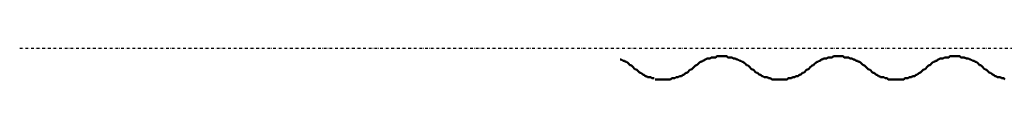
# Model space of a CAD drawing. Extents: x -11408 to 65836, y 12866 to 56869.
# Tile 1 of 68: x -11408 to -9170, y 13901 to 13971. Entities that reach past the tile are written whole.
import ezdxf

# ---------------------------------------------------------------- set-up
doc = ezdxf.new("R2010")
doc.units = 0
doc.linetypes.add('DASHDOT', pattern=[25.4, 12.7, -6.35, 0, -6.35])
doc.layers.add('stramien', color=1, linetype='DASHDOT')
doc.layers.add('vanarris', color=253, linetype='Continuous')

msp = doc.modelspace()

# ---------------------------------------------------------------- linework, layer by layer
at = {"layer": 'stramien', "color": 1, "ltscale": 0.5}
msp.add_lwpolyline([(63695.6, 13971.2), (-11408.5, 13971.2)], dxfattribs=at)
at = {"layer": 'vanarris', "lineweight": 50}
for p, q in [((-9846.1, 13948.7), (-9848.6, 13946.2)), ((-9841.1, 13948.7), (-9846.1, 13948.7)), ((-9838.6, 13948.7), (-9841.1, 13948.7)), ((-9836.1, 13951.2), (-9838.6, 13948.7)), ((-9833.6, 13951.2), (-9836.1, 13951.2)), ((-9831.1, 13951.2), (-9833.6, 13951.2)), ((-9826.1, 13951.2), (-9831.1, 13951.2)), ((-9823.6, 13953.7), (-9826.1, 13951.2)), ((-9821.1, 13953.7), (-9823.6, 13953.7)), ((-9818.6, 13953.7), (-9821.1, 13953.7)), ((-9813.6, 13953.7), (-9818.6, 13953.7)), ((-9811.1, 13953.7), (-9813.6, 13953.7)), ((-9808.6, 13953.7), (-9811.1, 13953.7)), ((-9806.1, 13953.7), (-9808.6, 13953.7)), ((-9801.1, 13953.7), (-9806.1, 13953.7)), ((-9798.6, 13951.2), (-9801.1, 13953.7)), ((-9796.1, 13951.2), (-9798.6, 13951.2)), ((-9793.6, 13951.2), (-9796.1, 13951.2)), ((-9788.6, 13951.2), (-9793.6, 13951.2)), ((-9786.1, 13948.7), (-9788.6, 13951.2)), ((-9783.6, 13948.7), (-9786.1, 13948.7)), ((-9781.1, 13948.7), (-9783.6, 13948.7)), ((-9778.6, 13946.2), (-9781.1, 13948.7)), ((-9581.1, 13948.7), (-9583.6, 13946.2)), ((-9576.1, 13948.7), (-9581.1, 13948.7)), ((-9573.6, 13948.7), (-9576.1, 13948.7)), ((-9571.1, 13951.2), (-9573.6, 13948.7)), ((-9568.6, 13951.2), (-9571.1, 13951.2)), ((-9566.1, 13951.2), (-9568.6, 13951.2)), ((-9561.1, 13951.2), (-9566.1, 13951.2)), ((-9558.6, 13953.7), (-9561.1, 13951.2)), ((-9556.1, 13953.7), (-9558.6, 13953.7)), ((-9553.6, 13953.7), (-9556.1, 13953.7)), ((-9548.6, 13953.7), (-9553.6, 13953.7)), ((-9546.1, 13953.7), (-9548.6, 13953.7)), ((-9543.6, 13953.7), (-9546.1, 13953.7)), ((-9541.1, 13953.7), (-9543.6, 13953.7)), ((-9536.1, 13953.7), (-9541.1, 13953.7)), ((-9533.6, 13951.2), (-9536.1, 13953.7)), ((-9531.1, 13951.2), (-9533.6, 13951.2)), ((-9528.6, 13951.2), (-9531.1, 13951.2)), ((-9523.6, 13951.2), (-9528.6, 13951.2)), ((-9521.1, 13948.7), (-9523.6, 13951.2)), ((-9518.6, 13948.7), (-9521.1, 13948.7)), ((-9516.1, 13948.7), (-9518.6, 13948.7)), ((-9513.6, 13946.2), (-9516.1, 13948.7)), ((-9316.1, 13948.7), (-9318.6, 13946.2)), ((-9311.1, 13948.7), (-9316.1, 13948.7)), ((-9308.6, 13948.7), (-9311.1, 13948.7)), ((-9306.1, 13951.2), (-9308.6, 13948.7)), ((-9303.6, 13951.2), (-9306.1, 13951.2)), ((-9301.1, 13951.2), (-9303.6, 13951.2)), ((-9296.1, 13951.2), (-9301.1, 13951.2)), ((-9293.6, 13953.7), (-9296.1, 13951.2)), ((-9291.1, 13953.7), (-9293.6, 13953.7)), ((-9288.6, 13953.7), (-9291.1, 13953.7)), ((-9283.6, 13953.7), (-9288.6, 13953.7)), ((-9281.1, 13953.7), (-9283.6, 13953.7)), ((-9278.6, 13953.7), (-9281.1, 13953.7)), ((-9276.1, 13953.7), (-9278.6, 13953.7)), ((-9271.1, 13953.7), (-9276.1, 13953.7)), ((-9268.6, 13951.2), (-9271.1, 13953.7)), ((-9266.1, 13951.2), (-9268.6, 13951.2)), ((-9263.6, 13951.2), (-9266.1, 13951.2)), ((-9261.1, 13951.2), (-9263.6, 13951.2)), ((-9256.1, 13948.7), (-9261.1, 13951.2)), ((-9253.6, 13948.7), (-9256.1, 13948.7)), ((-9251.1, 13948.7), (-9253.6, 13948.7)), ((-9248.6, 13946.2), (-9251.1, 13948.7)), ((-10041.1, 13946.2), (-10043.6, 13946.2)), ((-10036.1, 13943.7), (-10041.1, 13946.2)), ((-10033.6, 13943.7), (-10036.1, 13943.7)), ((-10031.1, 13941.2), (-10033.6, 13943.7)), ((-10028.6, 13941.2), (-10031.1, 13941.2)), ((-10026.1, 13938.7), (-10028.6, 13941.2)), ((-10023.6, 13936.2), (-10026.1, 13938.7)), ((-10021.1, 13933.7), (-10023.6, 13936.2)), ((-10018.6, 13933.7), (-10021.1, 13933.7)), ((-10016.1, 13931.2), (-10018.6, 13933.7)), ((-10013.6, 13928.7), (-10016.1, 13931.2)), ((-10011.1, 13926.2), (-10013.6, 13928.7)), ((-10008.6, 13923.7), (-10011.1, 13926.2)), ((-9878.6, 13926.2), (-9881.1, 13923.7)), ((-9876.1, 13928.7), (-9878.6, 13926.2)), ((-9873.6, 13931.2), (-9876.1, 13928.7)), ((-9871.1, 13933.7), (-9873.6, 13931.2)), ((-9868.6, 13933.7), (-9871.1, 13933.7)), ((-9866.1, 13936.2), (-9868.6, 13933.7)), ((-9863.6, 13938.7), (-9866.1, 13936.2)), ((-9861.1, 13941.2), (-9863.6, 13938.7)), ((-9858.6, 13941.2), (-9861.1, 13941.2)), ((-9856.1, 13943.7), (-9858.6, 13941.2)), ((-9853.6, 13943.7), (-9856.1, 13943.7)), ((-9851.1, 13946.2), (-9853.6, 13943.7)), ((-9848.6, 13946.2), (-9851.1, 13946.2)), ((-9776.1, 13946.2), (-9778.6, 13946.2)), ((-9771.1, 13943.7), (-9776.1, 13946.2)), ((-9768.6, 13943.7), (-9771.1, 13943.7)), ((-9766.1, 13941.2), (-9768.6, 13943.7)), ((-9763.6, 13941.2), (-9766.1, 13941.2)), ((-9761.1, 13938.7), (-9763.6, 13941.2)), ((-9758.6, 13936.2), (-9761.1, 13938.7)), ((-9756.1, 13933.7), (-9758.6, 13936.2)), ((-9753.6, 13933.7), (-9756.1, 13933.7)), ((-9751.1, 13931.2), (-9753.6, 13933.7)), ((-9748.6, 13928.7), (-9751.1, 13931.2)), ((-9746.1, 13926.2), (-9748.6, 13928.7)), ((-9743.6, 13923.7), (-9746.1, 13926.2)), ((-9613.6, 13926.2), (-9616.1, 13923.7)), ((-9611.1, 13928.7), (-9613.6, 13926.2)), ((-9608.6, 13931.2), (-9611.1, 13928.7)), ((-9606.1, 13933.7), (-9608.6, 13931.2)), ((-9603.6, 13933.7), (-9606.1, 13933.7)), ((-9601.1, 13936.2), (-9603.6, 13933.7)), ((-9598.6, 13938.7), (-9601.1, 13936.2)), ((-9596.1, 13941.2), (-9598.6, 13938.7)), ((-9593.6, 13941.2), (-9596.1, 13941.2)), ((-9591.1, 13943.7), (-9593.6, 13941.2)), ((-9588.6, 13943.7), (-9591.1, 13943.7)), ((-9586.1, 13946.2), (-9588.6, 13943.7)), ((-9583.6, 13946.2), (-9586.1, 13946.2)), ((-9511.1, 13946.2), (-9513.6, 13946.2)), ((-9506.1, 13943.7), (-9511.1, 13946.2)), ((-9503.6, 13943.7), (-9506.1, 13943.7)), ((-9501.1, 13941.2), (-9503.6, 13943.7)), ((-9498.6, 13941.2), (-9501.1, 13941.2)), ((-9496.1, 13938.7), (-9498.6, 13941.2)), ((-9493.6, 13936.2), (-9496.1, 13938.7)), ((-9491.1, 13933.7), (-9493.6, 13936.2)), ((-9488.6, 13933.7), (-9491.1, 13933.7)), ((-9486.1, 13931.2), (-9488.6, 13933.7)), ((-9483.6, 13928.7), (-9486.1, 13931.2)), ((-9481.1, 13926.2), (-9483.6, 13928.7)), ((-9478.6, 13923.7), (-9481.1, 13926.2)), ((-9348.6, 13926.2), (-9351.1, 13923.7)), ((-9346.1, 13928.7), (-9348.6, 13926.2)), ((-9343.6, 13931.2), (-9346.1, 13928.7)), ((-9341.1, 13933.7), (-9343.6, 13931.2)), ((-9338.6, 13933.7), (-9341.1, 13933.7)), ((-9336.1, 13936.2), (-9338.6, 13933.7)), ((-9333.6, 13938.7), (-9336.1, 13936.2)), ((-9331.1, 13941.2), (-9333.6, 13938.7)), ((-9328.6, 13941.2), (-9331.1, 13941.2)), ((-9326.1, 13943.7), (-9328.6, 13941.2)), ((-9323.6, 13943.7), (-9326.1, 13943.7)), ((-9321.1, 13946.2), (-9323.6, 13943.7)), ((-9318.6, 13946.2), (-9321.1, 13946.2)), ((-9246.1, 13946.2), (-9248.6, 13946.2)), ((-9241.1, 13943.7), (-9246.1, 13946.2)), ((-9238.6, 13943.7), (-9241.1, 13943.7)), ((-9236.1, 13941.2), (-9238.6, 13943.7)), ((-9233.6, 13941.2), (-9236.1, 13941.2)), ((-9231.1, 13938.7), (-9233.6, 13941.2)), ((-9228.6, 13936.2), (-9231.1, 13938.7)), ((-9226.1, 13933.7), (-9228.6, 13936.2)), ((-9223.6, 13933.7), (-9226.1, 13933.7)), ((-9221.1, 13931.2), (-9223.6, 13933.7)), ((-9218.6, 13928.7), (-9221.1, 13931.2)), ((-9216.1, 13926.2), (-9218.6, 13928.7)), ((-9213.6, 13923.7), (-9216.1, 13926.2)), ((-10006.1, 13923.7), (-10008.6, 13923.7)), ((-10003.6, 13921.2), (-10006.1, 13923.7)), ((-10001.1, 13918.7), (-10003.6, 13921.2)), ((-9998.6, 13916.2), (-10001.1, 13918.7)), ((-9996.1, 13916.2), (-9998.6, 13916.2)), ((-9993.6, 13913.7), (-9996.1, 13916.2)), ((-9991.1, 13911.2), (-9993.6, 13913.7)), ((-9988.6, 13911.2), (-9991.1, 13911.2)), ((-9986.1, 13908.7), (-9988.6, 13911.2)), ((-9983.6, 13908.7), (-9986.1, 13908.7)), ((-9981.1, 13906.2), (-9983.6, 13908.7)), ((-9978.6, 13906.2), (-9981.1, 13906.2)), ((-9973.6, 13906.2), (-9978.6, 13906.2)), ((-9971.1, 13903.7), (-9973.6, 13906.2)), ((-9968.6, 13903.7), (-9971.1, 13903.7)), ((-9966.1, 13903.7), (-9968.6, 13903.7)), ((-9926.1, 13903.7), (-9928.6, 13901.2)), ((-9921.1, 13903.7), (-9926.1, 13903.7)), ((-9918.6, 13903.7), (-9921.1, 13903.7)), ((-9916.1, 13906.2), (-9918.6, 13903.7)), ((-9913.6, 13906.2), (-9916.1, 13906.2)), ((-9911.1, 13906.2), (-9913.6, 13906.2)), ((-9908.6, 13908.7), (-9911.1, 13906.2)), ((-9903.6, 13908.7), (-9908.6, 13908.7)), ((-9901.1, 13911.2), (-9903.6, 13908.7)), ((-9898.6, 13911.2), (-9901.1, 13911.2)), ((-9896.1, 13913.7), (-9898.6, 13911.2)), ((-9893.6, 13916.2), (-9896.1, 13913.7)), ((-9891.1, 13916.2), (-9893.6, 13916.2)), ((-9888.6, 13918.7), (-9891.1, 13916.2)), ((-9886.1, 13921.2), (-9888.6, 13918.7)), ((-9883.6, 13923.7), (-9886.1, 13921.2)), ((-9881.1, 13923.7), (-9883.6, 13923.7)), ((-9741.1, 13923.7), (-9743.6, 13923.7)), ((-9738.6, 13921.2), (-9741.1, 13923.7)), ((-9736.1, 13918.7), (-9738.6, 13921.2)), ((-9733.6, 13916.2), (-9736.1, 13918.7)), ((-9731.1, 13916.2), (-9733.6, 13916.2)), ((-9728.6, 13913.7), (-9731.1, 13916.2)), ((-9726.1, 13911.2), (-9728.6, 13913.7)), ((-9723.6, 13911.2), (-9726.1, 13911.2)), ((-9721.1, 13908.7), (-9723.6, 13911.2)), ((-9718.6, 13908.7), (-9721.1, 13908.7)), ((-9716.1, 13906.2), (-9718.6, 13908.7)), ((-9713.6, 13906.2), (-9716.1, 13906.2)), ((-9708.6, 13906.2), (-9713.6, 13906.2)), ((-9706.1, 13903.7), (-9708.6, 13906.2)), ((-9703.6, 13903.7), (-9706.1, 13903.7)), ((-9701.1, 13903.7), (-9703.6, 13903.7)), ((-9698.6, 13901.2), (-9701.1, 13903.7)), ((-9661.1, 13903.7), (-9663.6, 13901.2)), ((-9656.1, 13903.7), (-9661.1, 13903.7)), ((-9653.6, 13903.7), (-9656.1, 13903.7)), ((-9651.1, 13906.2), (-9653.6, 13903.7)), ((-9648.6, 13906.2), (-9651.1, 13906.2)), ((-9646.1, 13906.2), (-9648.6, 13906.2)), ((-9643.6, 13908.7), (-9646.1, 13906.2)), ((-9638.6, 13908.7), (-9643.6, 13908.7)), ((-9636.1, 13911.2), (-9638.6, 13908.7)), ((-9633.6, 13911.2), (-9636.1, 13911.2)), ((-9631.1, 13913.7), (-9633.6, 13911.2)), ((-9628.6, 13916.2), (-9631.1, 13913.7)), ((-9626.1, 13916.2), (-9628.6, 13916.2)), ((-9623.6, 13918.7), (-9626.1, 13916.2)), ((-9621.1, 13921.2), (-9623.6, 13918.7)), ((-9618.6, 13923.7), (-9621.1, 13921.2)), ((-9616.1, 13923.7), (-9618.6, 13923.7)), ((-9476.1, 13923.7), (-9478.6, 13923.7)), ((-9473.6, 13921.2), (-9476.1, 13923.7)), ((-9471.1, 13918.7), (-9473.6, 13921.2)), ((-9468.6, 13916.2), (-9471.1, 13918.7)), ((-9466.1, 13916.2), (-9468.6, 13916.2)), ((-9463.6, 13913.7), (-9466.1, 13916.2)), ((-9461.1, 13911.2), (-9463.6, 13913.7)), ((-9458.6, 13911.2), (-9461.1, 13911.2)), ((-9456.1, 13908.7), (-9458.6, 13911.2)), ((-9453.6, 13908.7), (-9456.1, 13908.7)), ((-9451.1, 13906.2), (-9453.6, 13908.7)), ((-9448.6, 13906.2), (-9451.1, 13906.2)), ((-9443.6, 13906.2), (-9448.6, 13906.2)), ((-9441.1, 13903.7), (-9443.6, 13906.2)), ((-9438.6, 13903.7), (-9441.1, 13903.7)), ((-9436.1, 13903.7), (-9438.6, 13903.7)), ((-9433.6, 13901.2), (-9436.1, 13903.7)), ((-9396.1, 13903.7), (-9398.6, 13901.2)), ((-9391.1, 13903.7), (-9396.1, 13903.7)), ((-9388.6, 13903.7), (-9391.1, 13903.7)), ((-9386.1, 13906.2), (-9388.6, 13903.7)), ((-9383.6, 13906.2), (-9386.1, 13906.2)), ((-9381.1, 13906.2), (-9383.6, 13906.2)), ((-9378.6, 13908.7), (-9381.1, 13906.2)), ((-9373.6, 13908.7), (-9378.6, 13908.7)), ((-9371.1, 13911.2), (-9373.6, 13908.7)), ((-9368.6, 13911.2), (-9371.1, 13911.2)), ((-9366.1, 13913.7), (-9368.6, 13911.2)), ((-9363.6, 13916.2), (-9366.1, 13913.7)), ((-9361.1, 13916.2), (-9363.6, 13916.2)), ((-9358.6, 13918.7), (-9361.1, 13916.2)), ((-9356.1, 13921.2), (-9358.6, 13918.7)), ((-9353.6, 13923.7), (-9356.1, 13921.2)), ((-9351.1, 13923.7), (-9353.6, 13923.7)), ((-9211.1, 13923.7), (-9213.6, 13923.7)), ((-9208.6, 13921.2), (-9211.1, 13923.7)), ((-9206.1, 13918.7), (-9208.6, 13921.2)), ((-9203.6, 13916.2), (-9206.1, 13918.7)), ((-9201.1, 13916.2), (-9203.6, 13916.2)), ((-9198.6, 13913.7), (-9201.1, 13916.2)), ((-9196.1, 13911.2), (-9198.6, 13913.7)), ((-9193.6, 13911.2), (-9196.1, 13911.2)), ((-9191.1, 13908.7), (-9193.6, 13911.2)), ((-9188.6, 13908.7), (-9191.1, 13908.7)), ((-9186.1, 13906.2), (-9188.6, 13908.7)), ((-9183.6, 13906.2), (-9186.1, 13906.2)), ((-9178.6, 13906.2), (-9183.6, 13906.2)), ((-9176.1, 13903.7), (-9178.6, 13906.2)), ((-9173.6, 13903.7), (-9176.1, 13903.7)), ((-9171.1, 13903.7), (-9173.6, 13903.7)), ((-9168.6, 13901.2), (-9171.1, 13903.7)), ((-9958.6, 13901.2), (-9963.6, 13901.2)), ((-9956.1, 13901.2), (-9958.6, 13901.2)), ((-9953.6, 13901.2), (-9956.1, 13901.2)), ((-9951.1, 13901.2), (-9953.6, 13901.2)), ((-9946.1, 13901.2), (-9951.1, 13901.2)), ((-9943.6, 13901.2), (-9946.1, 13901.2)), ((-9941.1, 13901.2), (-9943.6, 13901.2)), ((-9938.6, 13901.2), (-9941.1, 13901.2)), ((-9933.6, 13901.2), (-9938.6, 13901.2)), ((-9931.1, 13901.2), (-9933.6, 13901.2)), ((-9928.6, 13901.2), (-9931.1, 13901.2)), ((-9693.6, 13901.2), (-9698.6, 13901.2)), ((-9691.1, 13901.2), (-9693.6, 13901.2)), ((-9688.6, 13901.2), (-9691.1, 13901.2)), ((-9686.1, 13901.2), (-9688.6, 13901.2)), ((-9681.1, 13901.2), (-9686.1, 13901.2)), ((-9678.6, 13901.2), (-9681.1, 13901.2)), ((-9676.1, 13901.2), (-9678.6, 13901.2)), ((-9673.6, 13901.2), (-9676.1, 13901.2)), ((-9668.6, 13901.2), (-9673.6, 13901.2)), ((-9666.1, 13901.2), (-9668.6, 13901.2)), ((-9663.6, 13901.2), (-9666.1, 13901.2)), ((-9428.6, 13901.2), (-9433.6, 13901.2)), ((-9426.1, 13901.2), (-9428.6, 13901.2)), ((-9423.6, 13901.2), (-9426.1, 13901.2)), ((-9421.1, 13901.2), (-9423.6, 13901.2)), ((-9416.1, 13901.2), (-9421.1, 13901.2)), ((-9413.6, 13901.2), (-9416.1, 13901.2)), ((-9411.1, 13901.2), (-9413.6, 13901.2)), ((-9408.6, 13901.2), (-9411.1, 13901.2)), ((-9403.6, 13901.2), (-9408.6, 13901.2)), ((-9401.1, 13901.2), (-9403.6, 13901.2)), ((-9398.6, 13901.2), (-9401.1, 13901.2))]:
    msp.add_line(p, q, dxfattribs=at)

doc.saveas('drawing.dxf')
